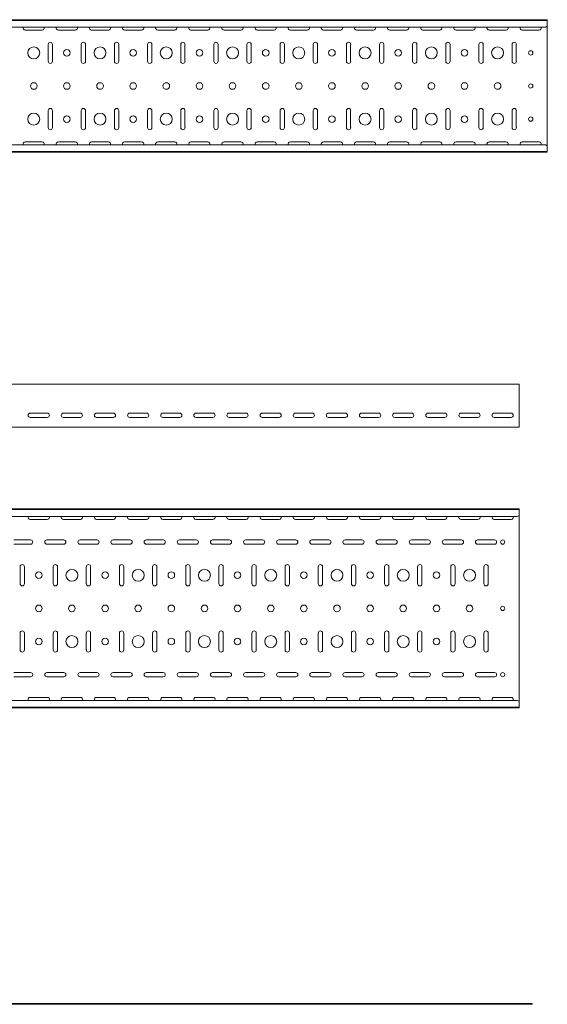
# Model space of a CAD drawing. Header units: millimetres. Extents: x -792 to 3872, y -6969 to -452.
# Tile 19 of 21: x 3072 to 3868, y -3363 to -1877. Entities that reach past the tile are written whole.
import ezdxf

# ---------------------------------------------------------------- set-up
doc = ezdxf.new("R2010")
doc.units = ezdxf.units.MM

msp = doc.modelspace()

# ---------------------------------------------------------------- linework, layer by layer
at = {"color": 7, "linetype": 'Continuous', "lineweight": 15}
for p, q in [((3867.9, -1877.5), (867.9, -1877.5)), ((3867.9, -1878.5), (867.9, -1878.5)), ((3867.9, -1878.5), (3867.9, -1877.5)), ((3867.9, -1886.9), (3867.9, -1878.5)), ((3864.9, -1888.7), (870.9, -1888.7)), ((3080.1, -1893.2), (3105.6, -1893.2)), ((3130.1, -1893.2), (3155.6, -1893.2)), ((3180.1, -1893.2), (3205.6, -1893.2)), ((3230.1, -1893.2), (3255.6, -1893.2)), ((3280.1, -1893.2), (3305.6, -1893.2)), ((3330.1, -1893.2), (3355.6, -1893.2)), ((3380.1, -1893.2), (3405.6, -1893.2)), ((3430.1, -1893.2), (3455.6, -1893.2)), ((3480.1, -1893.2), (3505.6, -1893.2)), ((3530.1, -1893.2), (3555.6, -1893.2)), ((3580.1, -1893.2), (3605.6, -1893.2)), ((3630.1, -1893.2), (3655.6, -1893.2)), ((3680.1, -1893.2), (3705.6, -1893.2)), ((3730.1, -1893.2), (3755.6, -1893.2)), ((3780.1, -1893.2), (3805.6, -1893.2)), ((3830.1, -1893.2), (3855.6, -1893.2)), ((3864.9, -1888.7), (3867.9, -1887.3)), ((3867.9, -1887.3), (3867.9, -1886.9)), ((3867.9, -1887.3), (3867.9, -2067.7)), ((3114.6, -1914.7), (3114.6, -1940.2)), ((3121.1, -1940.2), (3121.1, -1914.7)), ((3164.6, -1914.7), (3164.6, -1940.2)), ((3171.1, -1940.2), (3171.1, -1914.7)), ((3214.6, -1914.7), (3214.6, -1940.2)), ((3221.1, -1940.2), (3221.1, -1914.7)), ((3264.6, -1914.7), (3264.6, -1940.2)), ((3271.1, -1940.2), (3271.1, -1914.7)), ((3314.6, -1914.7), (3314.6, -1940.2)), ((3321.1, -1940.2), (3321.1, -1914.7)), ((3364.6, -1914.7), (3364.6, -1940.2)), ((3371.1, -1940.2), (3371.1, -1914.7)), ((3414.6, -1914.7), (3414.6, -1940.2)), ((3421.1, -1940.2), (3421.1, -1914.7)), ((3464.6, -1914.7), (3464.6, -1940.2)), ((3471.1, -1940.2), (3471.1, -1914.7)), ((3514.6, -1914.7), (3514.6, -1940.2)), ((3521.1, -1940.2), (3521.1, -1914.7)), ((3564.6, -1914.7), (3564.6, -1940.2)), ((3571.1, -1940.2), (3571.1, -1914.7)), ((3614.6, -1914.7), (3614.6, -1940.2)), ((3621.1, -1940.2), (3621.1, -1914.7)), ((3664.6, -1914.7), (3664.6, -1940.2)), ((3671.1, -1940.2), (3671.1, -1914.7)), ((3714.6, -1914.7), (3714.6, -1940.2)), ((3721.1, -1940.2), (3721.1, -1914.7)), ((3764.6, -1914.7), (3764.6, -1940.2)), ((3771.1, -1940.2), (3771.1, -1914.7)), ((3814.6, -1914.7), (3814.6, -1940.2)), ((3821.1, -1940.2), (3821.1, -1914.7)), ((3114.6, -2014.7), (3114.6, -2040.2)), ((3121.1, -2040.2), (3121.1, -2014.7)), ((3164.6, -2014.7), (3164.6, -2040.2)), ((3171.1, -2040.2), (3171.1, -2014.7)), ((3214.6, -2014.7), (3214.6, -2040.2)), ((3221.1, -2040.2), (3221.1, -2014.7)), ((3264.6, -2014.7), (3264.6, -2040.2)), ((3271.1, -2040.2), (3271.1, -2014.7)), ((3314.6, -2014.7), (3314.6, -2040.2)), ((3321.1, -2040.2), (3321.1, -2014.7)), ((3364.6, -2014.7), (3364.6, -2040.2)), ((3371.1, -2040.2), (3371.1, -2014.7)), ((3414.6, -2014.7), (3414.6, -2040.2)), ((3421.1, -2040.2), (3421.1, -2014.7)), ((3464.6, -2014.7), (3464.6, -2040.2)), ((3471.1, -2040.2), (3471.1, -2014.7)), ((3514.6, -2014.7), (3514.6, -2040.2)), ((3521.1, -2040.2), (3521.1, -2014.7)), ((3564.6, -2014.7), (3564.6, -2040.2)), ((3571.1, -2040.2), (3571.1, -2014.7)), ((3614.6, -2014.7), (3614.6, -2040.2)), ((3621.1, -2040.2), (3621.1, -2014.7)), ((3664.6, -2014.7), (3664.6, -2040.2)), ((3671.1, -2040.2), (3671.1, -2014.7)), ((3714.6, -2014.7), (3714.6, -2040.2)), ((3721.1, -2040.2), (3721.1, -2014.7)), ((3764.6, -2014.7), (3764.6, -2040.2)), ((3771.1, -2040.2), (3771.1, -2014.7)), ((3814.6, -2014.7), (3814.6, -2040.2)), ((3821.1, -2040.2), (3821.1, -2014.7)), ((3105.6, -2061.7), (3080.1, -2061.7)), ((3155.6, -2061.7), (3130.1, -2061.7)), ((3205.6, -2061.7), (3180.1, -2061.7)), ((3255.6, -2061.7), (3230.1, -2061.7)), ((3305.6, -2061.7), (3280.1, -2061.7)), ((3355.6, -2061.7), (3330.1, -2061.7)), ((3405.6, -2061.7), (3380.1, -2061.7)), ((3455.6, -2061.7), (3430.1, -2061.7)), ((3505.6, -2061.7), (3480.1, -2061.7)), ((3555.6, -2061.7), (3530.1, -2061.7)), ((3605.6, -2061.7), (3580.1, -2061.7)), ((3655.6, -2061.7), (3630.1, -2061.7)), ((3705.6, -2061.7), (3680.1, -2061.7)), ((3755.6, -2061.7), (3730.1, -2061.7)), ((3805.6, -2061.7), (3780.1, -2061.7)), ((3855.6, -2061.7), (3830.1, -2061.7)), ((867.9, -2076.5), (3867.9, -2076.5)), ((3867.9, -2077.5), (867.9, -2077.5)), ((3864.9, -2066.3), (870.9, -2066.3)), ((3867.9, -2067.7), (3864.9, -2066.3)), ((3867.9, -2068), (3867.9, -2067.7)), ((3867.9, -2076.5), (3867.9, -2068)), ((3867.9, -2077.5), (3867.9, -2076.5)), ((3825.5, -2427.3), (825.5, -2427.3)), ((3825.5, -2433.9), (3825.5, -2427.3)), ((3825.5, -2436.3), (3825.5, -2433.9)), ((3825.5, -2439.8), (3825.5, -2436.3)), ((3825.5, -2441.6), (3825.5, -2439.8)), ((3825.5, -2489.8), (3825.5, -2441.6)), ((3087.7, -2471), (3113.2, -2471)), ((3113.2, -2477.5), (3087.7, -2477.5)), ((3137.7, -2471), (3163.2, -2471)), ((3163.2, -2477.5), (3137.7, -2477.5)), ((3187.7, -2471), (3213.2, -2471)), ((3213.2, -2477.5), (3187.7, -2477.5)), ((3237.7, -2471), (3263.2, -2471)), ((3263.2, -2477.5), (3237.7, -2477.5)), ((3287.7, -2471), (3313.2, -2471)), ((3313.2, -2477.5), (3287.7, -2477.5)), ((3337.7, -2471), (3363.2, -2471)), ((3363.2, -2477.5), (3337.7, -2477.5)), ((3387.7, -2471), (3413.2, -2471)), ((3413.2, -2477.5), (3387.7, -2477.5)), ((3437.7, -2471), (3463.2, -2471)), ((3463.2, -2477.5), (3437.7, -2477.5)), ((3487.7, -2471), (3513.2, -2471)), ((3513.2, -2477.5), (3487.7, -2477.5)), ((3537.7, -2471), (3563.2, -2471)), ((3563.2, -2477.5), (3537.7, -2477.5)), ((3587.7, -2471), (3613.2, -2471)), ((3613.2, -2477.5), (3587.7, -2477.5)), ((3637.7, -2471), (3663.2, -2471)), ((3663.2, -2477.5), (3637.7, -2477.5)), ((3687.7, -2471), (3713.2, -2471)), ((3713.2, -2477.5), (3687.7, -2477.5)), ((3737.7, -2471), (3763.2, -2471)), ((3763.2, -2477.5), (3737.7, -2477.5)), ((3787.7, -2471), (3813.2, -2471)), ((3813.2, -2477.5), (3787.7, -2477.5)), ((3825.5, -2492.3), (825.5, -2492.3)), ((3825.5, -2492.3), (3825.5, -2489.8)), ((3825.5, -2615.6), (825.5, -2615.6)), ((3825.5, -2616.6), (825.5, -2616.6)), ((3822.5, -2626.8), (828.5, -2626.8)), ((3822.5, -2626.8), (3825.5, -2625.4)), ((3825.5, -2616.6), (3825.5, -2615.6)), ((3825.5, -2625.1), (3825.5, -2616.6)), ((3825.5, -2625.4), (3825.5, -2625.1)), ((3825.5, -2625.4), (3825.5, -2905.8)), ((3087.7, -2631.4), (3113.2, -2631.4)), ((3137.7, -2631.4), (3163.2, -2631.4)), ((3187.7, -2631.4), (3213.2, -2631.4)), ((3237.7, -2631.4), (3263.2, -2631.4)), ((3287.7, -2631.4), (3313.2, -2631.4)), ((3337.7, -2631.4), (3363.2, -2631.4)), ((3387.7, -2631.4), (3413.2, -2631.4)), ((3437.7, -2631.4), (3463.2, -2631.4)), ((3487.7, -2631.4), (3513.2, -2631.4)), ((3537.7, -2631.4), (3563.2, -2631.4)), ((3587.7, -2631.4), (3613.2, -2631.4)), ((3637.7, -2631.4), (3663.2, -2631.4)), ((3687.7, -2631.4), (3713.2, -2631.4)), ((3737.7, -2631.4), (3763.2, -2631.4)), ((3787.7, -2631.4), (3813.2, -2631.4)), ((3088.2, -2662.4), (3062.7, -2662.4)), ((3062.7, -2668.9), (3088.2, -2668.9)), ((3138.2, -2662.4), (3112.7, -2662.4)), ((3112.7, -2668.9), (3138.2, -2668.9)), ((3188.2, -2662.4), (3162.7, -2662.4)), ((3162.7, -2668.9), (3188.2, -2668.9)), ((3238.2, -2662.4), (3212.7, -2662.4)), ((3212.7, -2668.9), (3238.2, -2668.9)), ((3288.2, -2662.4), (3262.7, -2662.4)), ((3262.7, -2668.9), (3288.2, -2668.9)), ((3338.2, -2662.4), (3312.7, -2662.4)), ((3312.7, -2668.9), (3338.2, -2668.9)), ((3388.2, -2662.4), (3362.7, -2662.4)), ((3362.7, -2668.9), (3388.2, -2668.9)), ((3438.2, -2662.4), (3412.7, -2662.4)), ((3412.7, -2668.9), (3438.2, -2668.9)), ((3488.2, -2662.4), (3462.7, -2662.4)), ((3462.7, -2668.9), (3488.2, -2668.9)), ((3538.2, -2662.4), (3512.7, -2662.4)), ((3512.7, -2668.9), (3538.2, -2668.9)), ((3588.2, -2662.4), (3562.7, -2662.4)), ((3562.7, -2668.9), (3588.2, -2668.9)), ((3638.2, -2662.4), (3612.7, -2662.4)), ((3612.7, -2668.9), (3638.2, -2668.9)), ((3688.2, -2662.4), (3662.7, -2662.4)), ((3662.7, -2668.9), (3688.2, -2668.9)), ((3738.2, -2662.4), (3712.7, -2662.4)), ((3712.7, -2668.9), (3738.2, -2668.9)), ((3788.2, -2662.4), (3762.7, -2662.4)), ((3762.7, -2668.9), (3788.2, -2668.9)), ((3072.2, -2702.9), (3072.2, -2728.4)), ((3078.7, -2728.4), (3078.7, -2702.9)), ((3122.2, -2702.9), (3122.2, -2728.4)), ((3128.7, -2728.4), (3128.7, -2702.9)), ((3172.2, -2702.9), (3172.2, -2728.4)), ((3178.7, -2728.4), (3178.7, -2702.9)), ((3222.2, -2702.9), (3222.2, -2728.4)), ((3228.7, -2728.4), (3228.7, -2702.9)), ((3272.2, -2702.9), (3272.2, -2728.4)), ((3278.7, -2728.4), (3278.7, -2702.9)), ((3322.2, -2702.9), (3322.2, -2728.4)), ((3328.7, -2728.4), (3328.7, -2702.9)), ((3372.2, -2702.9), (3372.2, -2728.4)), ((3378.7, -2728.4), (3378.7, -2702.9)), ((3422.2, -2702.9), (3422.2, -2728.4)), ((3428.7, -2728.4), (3428.7, -2702.9)), ((3472.2, -2702.9), (3472.2, -2728.4)), ((3478.7, -2728.4), (3478.7, -2702.9)), ((3522.2, -2702.9), (3522.2, -2728.4)), ((3528.7, -2728.4), (3528.7, -2702.9)), ((3572.2, -2702.9), (3572.2, -2728.4)), ((3578.7, -2728.4), (3578.7, -2702.9)), ((3622.2, -2702.9), (3622.2, -2728.4)), ((3628.7, -2728.4), (3628.7, -2702.9)), ((3672.2, -2702.9), (3672.2, -2728.4)), ((3678.7, -2728.4), (3678.7, -2702.9)), ((3722.2, -2702.9), (3722.2, -2728.4)), ((3728.7, -2728.4), (3728.7, -2702.9)), ((3772.2, -2702.9), (3772.2, -2728.4)), ((3778.7, -2728.4), (3778.7, -2702.9)), ((3072.2, -2802.9), (3072.2, -2828.4)), ((3078.7, -2828.4), (3078.7, -2802.9)), ((3122.2, -2802.9), (3122.2, -2828.4)), ((3128.7, -2828.4), (3128.7, -2802.9)), ((3172.2, -2802.9), (3172.2, -2828.4)), ((3178.7, -2828.4), (3178.7, -2802.9)), ((3222.2, -2802.9), (3222.2, -2828.4)), ((3228.7, -2828.4), (3228.7, -2802.9)), ((3272.2, -2802.9), (3272.2, -2828.4)), ((3278.7, -2828.4), (3278.7, -2802.9)), ((3322.2, -2802.9), (3322.2, -2828.4)), ((3328.7, -2828.4), (3328.7, -2802.9)), ((3372.2, -2802.9), (3372.2, -2828.4)), ((3378.7, -2828.4), (3378.7, -2802.9)), ((3422.2, -2802.9), (3422.2, -2828.4)), ((3428.7, -2828.4), (3428.7, -2802.9)), ((3472.2, -2802.9), (3472.2, -2828.4)), ((3478.7, -2828.4), (3478.7, -2802.9)), ((3522.2, -2802.9), (3522.2, -2828.4)), ((3528.7, -2828.4), (3528.7, -2802.9)), ((3572.2, -2802.9), (3572.2, -2828.4)), ((3578.7, -2828.4), (3578.7, -2802.9)), ((3622.2, -2802.9), (3622.2, -2828.4)), ((3628.7, -2828.4), (3628.7, -2802.9)), ((3672.2, -2802.9), (3672.2, -2828.4)), ((3678.7, -2828.4), (3678.7, -2802.9)), ((3722.2, -2802.9), (3722.2, -2828.4)), ((3728.7, -2828.4), (3728.7, -2802.9)), ((3772.2, -2802.9), (3772.2, -2828.4)), ((3778.7, -2828.4), (3778.7, -2802.9)), ((3088.2, -2862.4), (3062.7, -2862.4)), ((3138.2, -2862.4), (3112.7, -2862.4)), ((3188.2, -2862.4), (3162.7, -2862.4)), ((3238.2, -2862.4), (3212.7, -2862.4)), ((3288.2, -2862.4), (3262.7, -2862.4)), ((3338.2, -2862.4), (3312.7, -2862.4)), ((3388.2, -2862.4), (3362.7, -2862.4)), ((3438.2, -2862.4), (3412.7, -2862.4)), ((3488.2, -2862.4), (3462.7, -2862.4)), ((3538.2, -2862.4), (3512.7, -2862.4)), ((3588.2, -2862.4), (3562.7, -2862.4)), ((3638.2, -2862.4), (3612.7, -2862.4)), ((3688.2, -2862.4), (3662.7, -2862.4)), ((3738.2, -2862.4), (3712.7, -2862.4)), ((3788.2, -2862.4), (3762.7, -2862.4)), ((3062.7, -2868.9), (3088.2, -2868.9)), ((3112.7, -2868.9), (3138.2, -2868.9)), ((3162.7, -2868.9), (3188.2, -2868.9)), ((3212.7, -2868.9), (3238.2, -2868.9)), ((3262.7, -2868.9), (3288.2, -2868.9)), ((3312.7, -2868.9), (3338.2, -2868.9)), ((3362.7, -2868.9), (3388.2, -2868.9)), ((3412.7, -2868.9), (3438.2, -2868.9)), ((3462.7, -2868.9), (3488.2, -2868.9)), ((3512.7, -2868.9), (3538.2, -2868.9)), ((3562.7, -2868.9), (3588.2, -2868.9)), ((3612.7, -2868.9), (3638.2, -2868.9)), ((3662.7, -2868.9), (3688.2, -2868.9)), ((3712.7, -2868.9), (3738.2, -2868.9)), ((3762.7, -2868.9), (3788.2, -2868.9)), ((3822.5, -2904.4), (828.5, -2904.4)), ((3113.2, -2899.9), (3087.7, -2899.9)), ((3163.2, -2899.9), (3137.7, -2899.9)), ((3213.2, -2899.9), (3187.7, -2899.9)), ((3263.2, -2899.9), (3237.7, -2899.9)), ((3313.2, -2899.9), (3287.7, -2899.9)), ((3363.2, -2899.9), (3337.7, -2899.9)), ((3413.2, -2899.9), (3387.7, -2899.9)), ((3463.2, -2899.9), (3437.7, -2899.9)), ((3513.2, -2899.9), (3487.7, -2899.9)), ((3563.2, -2899.9), (3537.7, -2899.9)), ((3613.2, -2899.9), (3587.7, -2899.9)), ((3663.2, -2899.9), (3637.7, -2899.9)), ((3713.2, -2899.9), (3687.7, -2899.9)), ((3763.2, -2899.9), (3737.7, -2899.9)), ((3813.2, -2899.9), (3787.7, -2899.9)), ((3825.5, -2905.8), (3822.5, -2904.4)), ((3825.5, -2906.2), (3825.5, -2905.8)), ((3825.5, -2914.6), (3825.5, -2906.2)), ((825.5, -2914.6), (3825.5, -2914.6)), ((3825.5, -2915.6), (825.5, -2915.6)), ((3825.5, -2915.6), (3825.5, -2914.6)), ((3841.9, -3361.9), (847.9, -3361.9)), ((3841.9, -3362.9), (847.9, -3362.9)), ((3841.9, -3362.9), (3841.9, -3361.9)), ((3841.9, -3361.9), (3844.9, -3361.9)), ((3844.9, -3362.9), (3841.9, -3362.9)), ((3844.9, -3361.9), (3844.9, -3362.9))]:
    msp.add_line(p, q, dxfattribs=at)
for centre, radius in [((3092.9, -1927.5), 9), ((3142.9, -1927.5), 5), ((3192.9, -1927.5), 9), ((3242.9, -1927.5), 5), ((3292.9, -1927.5), 9), ((3342.9, -1927.5), 5), ((3392.9, -1927.5), 9), ((3442.9, -1927.5), 5), ((3492.9, -1927.5), 9), ((3542.9, -1927.5), 5), ((3592.9, -1927.5), 9), ((3642.9, -1927.5), 5), ((3692.9, -1927.5), 9), ((3742.9, -1927.5), 5), ((3792.9, -1927.5), 9), ((3842.9, -1927.5), 3.25), ((3092.9, -1977.5), 5), ((3142.9, -1977.5), 5), ((3192.9, -1977.5), 5), ((3242.9, -1977.5), 5), ((3292.9, -1977.5), 5), ((3342.9, -1977.5), 5), ((3392.9, -1977.5), 5), ((3442.9, -1977.5), 5), ((3492.9, -1977.5), 5), ((3542.9, -1977.5), 5), ((3592.9, -1977.5), 5), ((3642.9, -1977.5), 5), ((3692.9, -1977.5), 5), ((3742.9, -1977.5), 5), ((3792.9, -1977.5), 5), ((3842.9, -1977.5), 3.25), ((3092.9, -2027.5), 9), ((3192.9, -2027.5), 9), ((3292.9, -2027.5), 9), ((3392.9, -2027.5), 9), ((3492.9, -2027.5), 9), ((3592.9, -2027.5), 9), ((3692.9, -2027.5), 9), ((3792.9, -2027.5), 9), ((3142.9, -2027.5), 5), ((3242.9, -2027.5), 5), ((3342.9, -2027.5), 5), ((3442.9, -2027.5), 5), ((3542.9, -2027.5), 5), ((3642.9, -2027.5), 5), ((3742.9, -2027.5), 5), ((3842.9, -2027.5), 3.25), ((3800.5, -2665.6), 3.25), ((3100.5, -2715.6), 5), ((3150.5, -2715.6), 9), ((3200.5, -2715.6), 5), ((3250.5, -2715.6), 9), ((3300.5, -2715.6), 5), ((3350.5, -2715.6), 9), ((3400.5, -2715.6), 5), ((3450.5, -2715.6), 9), ((3500.5, -2715.6), 5), ((3550.5, -2715.6), 9), ((3600.5, -2715.6), 5), ((3650.5, -2715.6), 9), ((3700.5, -2715.6), 5), ((3750.5, -2715.6), 9), ((3100.5, -2765.6), 5), ((3150.5, -2765.6), 5), ((3200.5, -2765.6), 5), ((3250.5, -2765.6), 5), ((3300.5, -2765.6), 5), ((3350.5, -2765.6), 5), ((3400.5, -2765.6), 5), ((3450.5, -2765.6), 5), ((3500.5, -2765.6), 5), ((3550.5, -2765.6), 5), ((3600.5, -2765.6), 5), ((3650.5, -2765.6), 5), ((3700.5, -2765.6), 5), ((3750.5, -2765.6), 5), ((3800.5, -2765.6), 3.25), ((3150.5, -2815.6), 9), ((3250.5, -2815.6), 9), ((3350.5, -2815.6), 9), ((3450.5, -2815.6), 9), ((3550.5, -2815.6), 9), ((3650.5, -2815.6), 9), ((3750.5, -2815.6), 9), ((3100.5, -2815.6), 5), ((3200.5, -2815.6), 5), ((3300.5, -2815.6), 5), ((3400.5, -2815.6), 5), ((3500.5, -2815.6), 5), ((3600.5, -2815.6), 5), ((3700.5, -2815.6), 5), ((3800.5, -2865.6), 3.25)]:
    msp.add_circle(centre, radius, dxfattribs=at)
for centre, start, end in [((3080.1, -1890), 156.6479, 270), ((3105.6, -1890), 270, 23.3521), ((3130.1, -1890), 156.6479, 270), ((3155.6, -1890), 270, 23.3521), ((3180.1, -1890), 156.6479, 270), ((3205.6, -1890), 270, 23.3521), ((3230.1, -1890), 156.6479, 270), ((3255.6, -1890), 270, 23.3521), ((3280.1, -1890), 156.6479, 270), ((3305.6, -1890), 270, 23.3521), ((3330.1, -1890), 156.6479, 270), ((3355.6, -1890), 270, 23.3521), ((3380.1, -1890), 156.6479, 270), ((3405.6, -1890), 270, 23.3521), ((3430.1, -1890), 156.6479, 270), ((3455.6, -1890), 270, 23.3521), ((3480.1, -1890), 156.6479, 270), ((3505.6, -1890), 270, 23.3521), ((3530.1, -1890), 156.6479, 270), ((3555.6, -1890), 270, 23.3521), ((3580.1, -1890), 156.6479, 270), ((3605.6, -1890), 270, 23.3521), ((3630.1, -1890), 156.6479, 270), ((3655.6, -1890), 270, 23.3521), ((3680.1, -1890), 156.6479, 270), ((3705.6, -1890), 270, 23.3521), ((3730.1, -1890), 156.6479, 270), ((3755.6, -1890), 270, 23.3521), ((3780.1, -1890), 156.6479, 270), ((3805.6, -1890), 270, 23.3521), ((3830.1, -1890), 156.6479, 270), ((3855.6, -1890), 270, 23.3521), ((3117.9, -1914.7), 0, 180), ((3167.9, -1914.7), 0, 180), ((3217.9, -1914.7), 0, 180), ((3267.9, -1914.7), 0, 180), ((3317.9, -1914.7), 0, 180), ((3367.9, -1914.7), 0, 180), ((3417.9, -1914.7), 0, 180), ((3467.9, -1914.7), 0, 180), ((3517.9, -1914.7), 0, 180), ((3567.9, -1914.7), 0, 180), ((3617.9, -1914.7), 0, 180), ((3667.9, -1914.7), 0, 180), ((3717.9, -1914.7), 0, 180), ((3767.9, -1914.7), 0, 180), ((3817.9, -1914.7), 0, 180), ((3117.9, -1940.2), 180, 0), ((3167.9, -1940.2), 180, 0), ((3217.9, -1940.2), 180, 0), ((3267.9, -1940.2), 180, 0), ((3317.9, -1940.2), 180, 0), ((3367.9, -1940.2), 180, 0), ((3417.9, -1940.2), 180, 0), ((3467.9, -1940.2), 180, 0), ((3517.9, -1940.2), 180, 0), ((3567.9, -1940.2), 180, 0), ((3617.9, -1940.2), 180, 0), ((3667.9, -1940.2), 180, 0), ((3717.9, -1940.2), 180, 0), ((3767.9, -1940.2), 180, 0), ((3817.9, -1940.2), 180, 0), ((3117.9, -2014.7), 0, 180), ((3167.9, -2014.7), 0, 180), ((3217.9, -2014.7), 0, 180), ((3267.9, -2014.7), 0, 180), ((3317.9, -2014.7), 0, 180), ((3367.9, -2014.7), 0, 180), ((3417.9, -2014.7), 0, 180), ((3467.9, -2014.7), 0, 180), ((3517.9, -2014.7), 0, 180), ((3567.9, -2014.7), 0, 180), ((3617.9, -2014.7), 0, 180), ((3667.9, -2014.7), 0, 180), ((3717.9, -2014.7), 0, 180), ((3767.9, -2014.7), 0, 180), ((3817.9, -2014.7), 0, 180), ((3117.9, -2040.2), 180, 0), ((3167.9, -2040.2), 180, 0), ((3217.9, -2040.2), 180, 0), ((3267.9, -2040.2), 180, 0), ((3317.9, -2040.2), 180, 0), ((3367.9, -2040.2), 180, 0), ((3417.9, -2040.2), 180, 0), ((3467.9, -2040.2), 180, 0), ((3517.9, -2040.2), 180, 0), ((3567.9, -2040.2), 180, 0), ((3617.9, -2040.2), 180, 0), ((3667.9, -2040.2), 180, 0), ((3717.9, -2040.2), 180, 0), ((3767.9, -2040.2), 180, 0), ((3817.9, -2040.2), 180, 0), ((3080.1, -2065), 90, 203.3521), ((3105.6, -2065), 336.6479, 90), ((3130.1, -2065), 90, 203.3521), ((3155.6, -2065), 336.6479, 90), ((3180.1, -2065), 90, 203.3521), ((3205.6, -2065), 336.6479, 90), ((3230.1, -2065), 90, 203.3521), ((3255.6, -2065), 336.6479, 90), ((3280.1, -2065), 90, 203.3521), ((3305.6, -2065), 336.6479, 90), ((3330.1, -2065), 90, 203.3521), ((3355.6, -2065), 336.6479, 90), ((3380.1, -2065), 90, 203.3521), ((3405.6, -2065), 336.6479, 90), ((3430.1, -2065), 90, 203.3521), ((3455.6, -2065), 336.6479, 90), ((3480.1, -2065), 90, 203.3521), ((3505.6, -2065), 336.6479, 90), ((3530.1, -2065), 90, 203.3521), ((3555.6, -2065), 336.6479, 90), ((3580.1, -2065), 90, 203.3521), ((3605.6, -2065), 336.6479, 90), ((3630.1, -2065), 90, 203.3521), ((3655.6, -2065), 336.6479, 90), ((3680.1, -2065), 90, 203.3521), ((3705.6, -2065), 336.6479, 90), ((3730.1, -2065), 90, 203.3521), ((3755.6, -2065), 336.6479, 90), ((3780.1, -2065), 90, 203.3521), ((3805.6, -2065), 336.6479, 90), ((3830.1, -2065), 90, 203.3521), ((3855.6, -2065), 336.6479, 90), ((3087.7, -2474.3), 90, 270), ((3113.2, -2474.3), 270, 90), ((3137.7, -2474.3), 90, 270), ((3163.2, -2474.3), 270, 90), ((3187.7, -2474.3), 90, 270), ((3213.2, -2474.3), 270, 90), ((3237.7, -2474.3), 90, 270), ((3263.2, -2474.3), 270, 90), ((3287.7, -2474.3), 90, 270), ((3313.2, -2474.3), 270, 90), ((3337.7, -2474.3), 90, 270), ((3363.2, -2474.3), 270, 90), ((3387.7, -2474.3), 90, 270), ((3413.2, -2474.3), 270, 90), ((3437.7, -2474.3), 90, 270), ((3463.2, -2474.3), 270, 90), ((3487.7, -2474.3), 90, 270), ((3513.2, -2474.3), 270, 90), ((3537.7, -2474.3), 90, 270), ((3563.2, -2474.3), 270, 90), ((3587.7, -2474.3), 90, 270), ((3613.2, -2474.3), 270, 90), ((3637.7, -2474.3), 90, 270), ((3663.2, -2474.3), 270, 90), ((3687.7, -2474.3), 90, 270), ((3713.2, -2474.3), 270, 90), ((3737.7, -2474.3), 90, 270), ((3763.2, -2474.3), 270, 90), ((3787.7, -2474.3), 90, 270), ((3813.2, -2474.3), 270, 90), ((3087.7, -2628.1), 156.6479, 270), ((3113.2, -2628.1), 270, 23.3521), ((3137.7, -2628.1), 156.6479, 270), ((3163.2, -2628.1), 270, 23.3521), ((3187.7, -2628.1), 156.6479, 270), ((3213.2, -2628.1), 270, 23.3521), ((3237.7, -2628.1), 156.6479, 270), ((3263.2, -2628.1), 270, 23.3521), ((3287.7, -2628.1), 156.6479, 270), ((3313.2, -2628.1), 270, 23.3521), ((3337.7, -2628.1), 156.6479, 270), ((3363.2, -2628.1), 270, 23.3521), ((3387.7, -2628.1), 156.6479, 270), ((3413.2, -2628.1), 270, 23.3521), ((3437.7, -2628.1), 156.6479, 270), ((3463.2, -2628.1), 270, 23.3521), ((3487.7, -2628.1), 156.6479, 270), ((3513.2, -2628.1), 270, 23.3521), ((3537.7, -2628.1), 156.6479, 270), ((3563.2, -2628.1), 270, 23.3521), ((3587.7, -2628.1), 156.6479, 270), ((3613.2, -2628.1), 270, 23.3521), ((3637.7, -2628.1), 156.6479, 270), ((3663.2, -2628.1), 270, 23.3521), ((3687.7, -2628.1), 156.6479, 270), ((3713.2, -2628.1), 270, 23.3521), ((3737.7, -2628.1), 156.6479, 270), ((3763.2, -2628.1), 270, 23.3521), ((3787.7, -2628.1), 156.6479, 270), ((3813.2, -2628.1), 270, 23.3521), ((3088.2, -2665.6), 270, 90), ((3112.7, -2665.6), 90, 270), ((3138.2, -2665.6), 270, 90), ((3162.7, -2665.6), 90, 270), ((3188.2, -2665.6), 270, 90), ((3212.7, -2665.6), 90, 270), ((3238.2, -2665.6), 270, 90), ((3262.7, -2665.6), 90, 270), ((3288.2, -2665.6), 270, 90), ((3312.7, -2665.6), 90, 270), ((3338.2, -2665.6), 270, 90), ((3362.7, -2665.6), 90, 270), ((3388.2, -2665.6), 270, 90), ((3412.7, -2665.6), 90, 270), ((3438.2, -2665.6), 270, 90), ((3462.7, -2665.6), 90, 270), ((3488.2, -2665.6), 270, 90), ((3512.7, -2665.6), 90, 270), ((3538.2, -2665.6), 270, 90), ((3562.7, -2665.6), 90, 270), ((3588.2, -2665.6), 270, 90), ((3612.7, -2665.6), 90, 270), ((3638.2, -2665.6), 270, 90), ((3662.7, -2665.6), 90, 270), ((3688.2, -2665.6), 270, 90), ((3712.7, -2665.6), 90, 270), ((3738.2, -2665.6), 270, 90), ((3762.7, -2665.6), 90, 270), ((3788.2, -2665.6), 270, 90), ((3075.5, -2702.9), 0, 180), ((3125.5, -2702.9), 0, 180), ((3175.5, -2702.9), 0, 180), ((3225.5, -2702.9), 0, 180), ((3275.5, -2702.9), 0, 180), ((3325.5, -2702.9), 0, 180), ((3375.5, -2702.9), 0, 180), ((3425.5, -2702.9), 0, 180), ((3475.5, -2702.9), 0, 180), ((3525.5, -2702.9), 0, 180), ((3575.5, -2702.9), 0, 180), ((3625.5, -2702.9), 0, 180), ((3675.5, -2702.9), 0, 180), ((3725.5, -2702.9), 0, 180), ((3775.5, -2702.9), 0, 180), ((3075.5, -2728.4), 180, 0), ((3125.5, -2728.4), 180, 0), ((3175.5, -2728.4), 180, 0), ((3225.5, -2728.4), 180, 0), ((3275.5, -2728.4), 180, 0), ((3325.5, -2728.4), 180, 0), ((3375.5, -2728.4), 180, 0), ((3425.5, -2728.4), 180, 0), ((3475.5, -2728.4), 180, 0), ((3525.5, -2728.4), 180, 0), ((3575.5, -2728.4), 180, 0), ((3625.5, -2728.4), 180, 0), ((3675.5, -2728.4), 180, 0), ((3725.5, -2728.4), 180, 0), ((3775.5, -2728.4), 180, 0), ((3075.5, -2802.9), 0, 180), ((3125.5, -2802.9), 0, 180), ((3175.5, -2802.9), 0, 180), ((3225.5, -2802.9), 0, 180), ((3275.5, -2802.9), 0, 180), ((3325.5, -2802.9), 0, 180), ((3375.5, -2802.9), 0, 180), ((3425.5, -2802.9), 0, 180), ((3475.5, -2802.9), 0, 180), ((3525.5, -2802.9), 0, 180), ((3575.5, -2802.9), 0, 180), ((3625.5, -2802.9), 0, 180), ((3675.5, -2802.9), 0, 180), ((3725.5, -2802.9), 0, 180), ((3775.5, -2802.9), 0, 180), ((3075.5, -2828.4), 180, 0), ((3125.5, -2828.4), 180, 0), ((3175.5, -2828.4), 180, 0), ((3225.5, -2828.4), 180, 0), ((3275.5, -2828.4), 180, 0), ((3325.5, -2828.4), 180, 0), ((3375.5, -2828.4), 180, 0), ((3425.5, -2828.4), 180, 0), ((3475.5, -2828.4), 180, 0), ((3525.5, -2828.4), 180, 0), ((3575.5, -2828.4), 180, 0), ((3625.5, -2828.4), 180, 0), ((3675.5, -2828.4), 180, 0), ((3725.5, -2828.4), 180, 0), ((3775.5, -2828.4), 180, 0), ((3088.2, -2865.6), 270, 90), ((3112.7, -2865.6), 90, 270), ((3138.2, -2865.6), 270, 90), ((3162.7, -2865.6), 90, 270), ((3188.2, -2865.6), 270, 90), ((3212.7, -2865.6), 90, 270), ((3238.2, -2865.6), 270, 90), ((3262.7, -2865.6), 90, 270), ((3288.2, -2865.6), 270, 90), ((3312.7, -2865.6), 90, 270), ((3338.2, -2865.6), 270, 90), ((3362.7, -2865.6), 90, 270), ((3388.2, -2865.6), 270, 90), ((3412.7, -2865.6), 90, 270), ((3438.2, -2865.6), 270, 90), ((3462.7, -2865.6), 90, 270), ((3488.2, -2865.6), 270, 90), ((3512.7, -2865.6), 90, 270), ((3538.2, -2865.6), 270, 90), ((3562.7, -2865.6), 90, 270), ((3588.2, -2865.6), 270, 90), ((3612.7, -2865.6), 90, 270), ((3638.2, -2865.6), 270, 90), ((3662.7, -2865.6), 90, 270), ((3688.2, -2865.6), 270, 90), ((3712.7, -2865.6), 90, 270), ((3738.2, -2865.6), 270, 90), ((3762.7, -2865.6), 90, 270), ((3788.2, -2865.6), 270, 90), ((3087.7, -2903.1), 90, 203.3521), ((3113.2, -2903.1), 336.6479, 90), ((3137.7, -2903.1), 90, 203.3521), ((3163.2, -2903.1), 336.6479, 90), ((3187.7, -2903.1), 90, 203.3521), ((3213.2, -2903.1), 336.6479, 90), ((3237.7, -2903.1), 90, 203.3521), ((3263.2, -2903.1), 336.6479, 90), ((3287.7, -2903.1), 90, 203.3521), ((3313.2, -2903.1), 336.6479, 90), ((3337.7, -2903.1), 90, 203.3521), ((3363.2, -2903.1), 336.6479, 90), ((3387.7, -2903.1), 90, 203.3521), ((3413.2, -2903.1), 336.6479, 90), ((3437.7, -2903.1), 90, 203.3521), ((3463.2, -2903.1), 336.6479, 90), ((3487.7, -2903.1), 90, 203.3521), ((3513.2, -2903.1), 336.6479, 90), ((3537.7, -2903.1), 90, 203.3521), ((3563.2, -2903.1), 336.6479, 90), ((3587.7, -2903.1), 90, 203.3521), ((3613.2, -2903.1), 336.6479, 90), ((3637.7, -2903.1), 90, 203.3521), ((3663.2, -2903.1), 336.6479, 90), ((3687.7, -2903.1), 90, 203.3521), ((3713.2, -2903.1), 336.6479, 90), ((3737.7, -2903.1), 90, 203.3521), ((3763.2, -2903.1), 336.6479, 90), ((3787.7, -2903.1), 90, 203.3521), ((3813.2, -2903.1), 336.6479, 90)]:
    msp.add_arc(centre, 3.25, start, end, dxfattribs=at)

doc.saveas('drawing.dxf')
